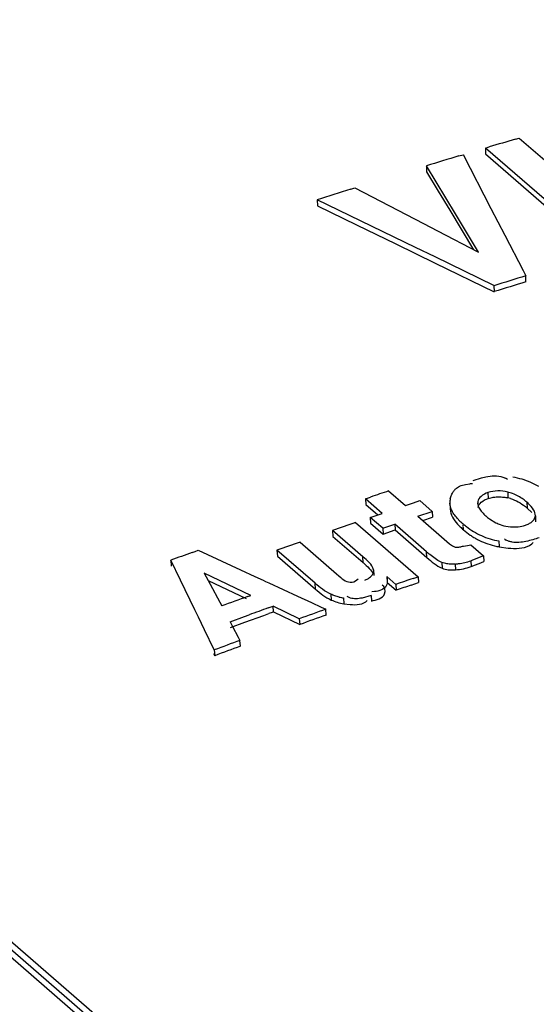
# Model space of a CAD drawing. Header units: inches. Extents: x 0 to 117, y 0 to 83.
# Tile 42 of 70: x 99.765 to 100.062, y 24.766 to 25.332. Entities that reach past the tile are written whole.
import ezdxf

# ---------------------------------------------------------------- set-up
doc = ezdxf.new("R2010")
doc.units = ezdxf.units.IN
doc.header["$LTSCALE"] = 6.4311023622
doc.header["$MEASUREMENT"] = 0
doc.layers.get('0').update_dxf_attribs({"linetype": 'CONTINUOUS'})

msp = doc.modelspace()

# ---------------------------------------------------------------- linework, layer by layer
at = {"color": 7, "linetype": 'CONTINUOUS'}
for p, q in [((100.0501284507, 25.2634231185), (100.0522903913, 25.2640521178)), ((100.0522903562, 25.2640719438), (100.1088397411, 25.2150987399)), ((100.0175843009, 25.2537514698), (100.0199264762, 25.254448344)), ((100.0199255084, 25.2545395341), (100.0239415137, 25.2468165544)), ((100.032832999, 25.2583264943), (100.0349949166, 25.2589687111)), ((100.032832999, 25.2583264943), (100.0328624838, 25.2549255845)), ((100.1017306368, 25.1986593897), (100.032832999, 25.2583264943)), ((100.0328624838, 25.2549255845), (100.1017601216, 25.1952584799)), ((100.0155385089, 25.2205409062), (99.9988464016, 25.2481686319)), ((99.998847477, 25.2481007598), (99.9989012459, 25.2447071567)), ((99.9989023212, 25.2446392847), (100.0055825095, 25.233592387)), ((100.0239415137, 25.2468165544), (100.0319735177, 25.2313622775)), ((99.955320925, 25.2346327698), (99.9577281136, 25.2353802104)), ((99.9577259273, 25.2354723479), (99.997262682, 25.2148988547)), ((100.0055825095, 25.233592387), (100.0122626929, 25.2225412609)), ((100.0319735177, 25.2313622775), (100.0359895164, 25.2236309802)), ((99.9925358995, 25.2012375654), (99.9360630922, 25.228641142)), ((99.9360650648, 25.2285735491), (99.9361636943, 25.225193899)), ((99.9361656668, 25.2251263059), (99.958749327, 25.2141715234)), ((100.0122626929, 25.2225412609), (100.0260079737, 25.1997889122)), ((100.0288921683, 25.1984196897), (100.0155385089, 25.2205409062)), ((100.0359895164, 25.2236309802), (100.044021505, 25.208160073)), ((99.997262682, 25.2148988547), (100.0051700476, 25.2107807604)), ((99.958749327, 25.2141715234), (99.9813330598, 25.2032055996)), ((100.0051700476, 25.2107807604), (100.0288921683, 25.1984196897)), ((99.9813330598, 25.2032055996), (100.0039168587, 25.1922285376)), ((100.044021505, 25.208160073), (100.0544963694, 25.1879671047)), ((100.0038305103, 25.1957484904), (99.9925358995, 25.2012375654)), ((100.037714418, 25.1792645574), (100.0038305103, 25.1957484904)), ((100.0039168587, 25.1922285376), (100.037792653, 25.1757420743)), ((100.0544963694, 25.1879671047), (100.0560694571, 25.1849329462)), ((100.05613281, 25.1814740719), (100.0560706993, 25.1848651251)), ((103.5133209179, 21.5426967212), (99.3148268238, 25.1786984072)), ((99.320440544, 25.1784649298), (103.5189345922, 21.5424625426)), ((99.3260392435, 25.1782254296), (103.5245354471, 21.5422192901)), ((100.0377159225, 25.1791968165), (100.0377911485, 25.1758098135)), ((100.0257765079, 25.0673270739), (100.030564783, 25.0687755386)), ((100.030564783, 25.0687755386), (100.0330122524, 25.0693447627)), ((100.0428461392, 25.0692483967), (100.0443837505, 25.0686092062)), ((100.0214426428, 25.0650192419), (100.023810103, 25.0652526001)), ((99.9638677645, 25.0567425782), (99.9668119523, 25.0577529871)), ((99.9638677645, 25.0567425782), (99.9640546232, 25.053392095)), ((99.973523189, 25.0483807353), (99.9638677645, 25.0567425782)), ((99.9771173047, 25.061276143), (99.9867727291, 25.0529143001)), ((100.0342861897, 25.0603460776), (100.0344347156, 25.0569826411)), ((100.0456236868, 25.0606223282), (100.0457675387, 25.0572582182)), ((99.9640546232, 25.053392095), (99.9708881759, 25.0474740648)), ((99.9867727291, 25.0529143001), (99.9886051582, 25.0535383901)), ((99.9886051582, 25.0535383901), (99.9913538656, 25.054473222)), ((99.9913538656, 25.054473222), (99.9950189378, 25.0557172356)), ((99.9950189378, 25.0557172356), (100.0021686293, 25.0495254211)), ((100.0123685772, 25.0542712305), (100.0125317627, 25.0509179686)), ((100.0283866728, 25.0551763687), (100.0282796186, 25.0540132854)), ((100.0282796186, 25.0540132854), (100.0286080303, 25.0524669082)), ((100.0283866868, 25.0551760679), (100.0285425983, 25.0518146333)), ((100.0566458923, 25.0547903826), (100.0567871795, 25.0514245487)), ((100.0567871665, 25.0514246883), (100.0594198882, 25.048796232)), ((99.9666204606, 25.0460042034), (99.973523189, 25.0483807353)), ((99.9666204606, 25.0460042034), (99.9668122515, 25.0426554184)), ((99.9737701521, 25.0398123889), (99.9666204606, 25.0460042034)), ((99.9939224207, 25.0467224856), (100.0021686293, 25.0495254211)), ((99.9939224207, 25.0467224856), (100.0121975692, 25.0308957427)), ((99.9967512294, 25.0442715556), (100.0023401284, 25.0461696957)), ((100.0021686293, 25.0495254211), (100.0023401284, 25.0461696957)), ((100.01818672, 25.0439462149), (100.0166258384, 25.0455722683)), ((100.0351729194, 25.0452283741), (100.0388282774, 25.0429918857)), ((100.0610965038, 25.0454176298), (100.0615403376, 25.0468947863)), ((100.0615409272, 25.0468947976), (100.0616822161, 25.0435293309)), ((99.9581426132, 25.0430716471), (99.9940581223, 25.0119679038)), ((99.9668122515, 25.0426554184), (99.9739619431, 25.0364636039)), ((99.9737701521, 25.0398123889), (99.9806728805, 25.0421889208)), ((99.9737701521, 25.0398123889), (99.9739619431, 25.0364636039)), ((99.9806728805, 25.0421889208), (99.9808597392, 25.0388384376)), ((99.9990148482, 25.0263043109), (99.9806728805, 25.0421889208)), ((100.0167768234, 25.0422317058), (100.0183566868, 25.0405853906)), ((100.0199858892, 25.0419356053), (100.0199641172, 25.0423158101)), ((100.020033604, 25.0411749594), (100.0200090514, 25.0415553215)), ((100.0445534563, 25.0410097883), (100.0472031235, 25.0406638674)), ((99.9448930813, 25.038458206), (99.9451003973, 25.0351148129)), ((99.962299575, 25.0233837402), (99.9448930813, 25.038458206)), ((99.9451003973, 25.0351148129), (99.962506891, 25.0200403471)), ((99.9739619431, 25.0364636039), (99.9808597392, 25.0388384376)), ((99.9808597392, 25.0388384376), (99.9992017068, 25.0229538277)), ((99.9261769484, 25.0318782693), (99.947225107, 25.0136500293)), ((100.0121976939, 25.0308957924), (100.0137923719, 25.0296887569)), ((100.0137923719, 25.0296887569), (100.0153647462, 25.0289913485)), ((100.0202686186, 25.0296054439), (100.0225408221, 25.0299888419)), ((100.0225408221, 25.0299888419), (100.0244863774, 25.0301978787)), ((100.0244863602, 25.0301976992), (100.0316694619, 25.0239769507)), ((100.0405829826, 25.0325257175), (100.0407448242, 25.0291667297)), ((100.0407448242, 25.0291667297), (100.0458933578, 25.0284560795)), ((100.0581335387, 25.0299357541), (100.0594243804, 25.0308208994)), ((99.8640821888, 25.0258842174), (99.8658275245, 25.0265160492)), ((99.8658275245, 25.0265160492), (99.8675729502, 25.027146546)), ((99.8675669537, 25.0272257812), (99.8920319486, 25.0159395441)), ((99.9129274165, 25.0271755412), (99.9131575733, 25.0238402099)), ((99.9348108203, 25.0082239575), (99.9129274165, 25.0271755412)), ((99.9131575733, 25.0238402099), (99.9350409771, 25.0048886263)), ((99.962506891, 25.0200403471), (99.962299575, 25.0233837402)), ((99.9992017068, 25.0229538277), (99.9990148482, 25.0263043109)), ((100.0055171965, 25.0213515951), (100.0008222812, 25.0247787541)), ((100.0316692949, 25.0239783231), (100.0244187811, 25.0211516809)), ((100.0316694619, 25.0239769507), (100.031840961, 25.0206212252)), ((99.8574240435, 25.0100538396), (99.8518618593, 25.0214971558)), ((99.851867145, 25.0214306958), (99.8521314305, 25.0181076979)), ((100.0076895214, 25.0202248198), (100.0055171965, 25.0213515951)), ((100.0076895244, 25.0202247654), (100.0078759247, 25.0168742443)), ((100.009963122, 25.0195359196), (100.007690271, 25.0202257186)), ((100.0154087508, 25.0192661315), (100.0155913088, 25.0159146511)), ((100.0244188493, 25.0211503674), (100.0245957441, 25.0177964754)), ((100.0245956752, 25.0177978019), (100.0270930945, 25.0187049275)), ((100.0270930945, 25.0187049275), (100.0301970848, 25.0199392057)), ((99.8711102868, 25.0140629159), (99.8744610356, 25.0077589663)), ((99.8979305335, 25.0012631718), (99.8711129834, 25.0140654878)), ((99.8920319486, 25.0159395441), (99.9001869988, 25.0121743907)), ((99.9001869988, 25.0121743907), (99.9049478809, 25.0099756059)), ((99.947225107, 25.0136500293), (99.948487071, 25.0125150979)), ((99.948487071, 25.0125150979), (99.9496972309, 25.0114553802)), ((99.9589003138, 25.0101213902), (99.9596929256, 25.0108337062)), ((99.9633742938, 25.0099397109), (99.9655659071, 25.0110080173)), ((99.968473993, 25.0160008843), (99.9686817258, 25.0126578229)), ((99.9761525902, 25.0120624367), (99.976359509, 25.0087189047)), ((99.9813645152, 25.0075487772), (99.9761525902, 25.0120624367)), ((99.991237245, 25.0109870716), (99.9940585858, 25.0119595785)), ((99.9940581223, 25.0119679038), (99.994255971, 25.0086212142)), ((99.8657672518, 24.9928775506), (99.8574240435, 25.0100538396)), ((99.8733903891, 25.0097733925), (99.8952061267, 24.9993603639)), ((99.8744610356, 25.0077589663), (99.8800457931, 24.9972501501)), ((99.9049478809, 25.0099756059), (99.9064072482, 25.0093015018)), ((99.9064072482, 25.0093015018), (99.9083420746, 25.0084077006)), ((99.9083420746, 25.0084077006), (99.9164971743, 25.0046394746)), ((99.9350409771, 25.0048886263), (99.9348108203, 25.0082239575)), ((99.9570655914, 25.0090803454), (99.9580835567, 25.0095575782)), ((99.9580835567, 25.0095575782), (99.9589003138, 25.0101213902)), ((99.976359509, 25.0087189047), (99.981571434, 25.0042052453)), ((99.9813645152, 25.0075487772), (99.981571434, 25.0042052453)), ((99.990027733, 25.0071501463), (99.9942564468, 25.0086128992)), ((99.8960688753, 25.0005781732), (99.897932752, 25.0012510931)), ((99.9164971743, 25.0046394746), (99.9246522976, 25.0008697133)), ((99.9246522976, 25.0008697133), (99.9328074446, 24.9970984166)), ((99.9439256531, 25.0019153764), (99.9441553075, 24.998579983)), ((99.951229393, 24.9997783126), (99.9514565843, 24.9964423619)), ((99.9551301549, 24.9997160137), (99.9533472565, 25.0006364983)), ((99.9670196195, 25.0012517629), (99.9619027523, 24.9997181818)), ((99.9670196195, 25.0012517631), (99.9672375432, 24.9979120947)), ((99.9690489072, 25.0034066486), (99.9673941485, 25.0033540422)), ((99.8800457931, 24.9972501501), (99.8811627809, 24.9951479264)), ((99.9079456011, 24.9940602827), (99.9106896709, 24.9950549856)), ((99.9109390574, 24.9917258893), (99.910690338, 24.9950553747)), ((99.925771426, 24.9877938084), (99.910690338, 24.9950553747)), ((99.9328074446, 24.9970984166), (99.9383473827, 24.9945356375)), ((99.9383473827, 24.9945356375), (99.9409626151, 24.9933255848)), ((99.9514563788, 24.9964420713), (99.9550472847, 24.995994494)), ((99.867784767, 24.9887219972), (99.8657672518, 24.9928775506)), ((99.8713293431, 24.9814191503), (99.867784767, 24.9887219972)), ((99.8859973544, 24.986046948), (99.8942270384, 24.9890635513)), ((99.8942270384, 24.9890635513), (99.8969705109, 24.9900659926)), ((99.8944880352, 24.9857500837), (99.905456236, 24.9897285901)), ((99.905456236, 24.9897285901), (99.9081978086, 24.9907296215)), ((99.9109390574, 24.9917258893), (99.9260194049, 24.9844651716)), ((99.941203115, 24.9899255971), (99.9409673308, 24.9932589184)), ((99.885996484, 24.9860462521), (99.8874232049, 24.9833346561)), ((99.8862650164, 24.982725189), (99.8944880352, 24.9857500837)), ((99.8874232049, 24.9833346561), (99.8906818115, 24.9771413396)), ((99.925771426, 24.9877938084), (99.9260194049, 24.9844651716)), ((99.876891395, 24.9699547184), (99.8713293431, 24.9814191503)), ((99.8906818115, 24.9771413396), (99.8916299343, 24.9753391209)), ((99.8918991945, 24.9720177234), (99.8916299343, 24.9753391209)), ((99.876496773, 24.9679215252), (99.8771842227, 24.9665054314)), ((99.8768970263, 24.9698883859), (99.8771785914, 24.9665717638))]:
    msp.add_line(p, q, dxfattribs=at)
for points in [[(100.0201705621, 25.0389239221), (100.0201552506, 25.0392901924), (100.0201369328, 25.0396600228), (100.0201156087, 25.0400334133), (100.0200898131, 25.0404115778), (100.0200610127, 25.0407933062)], [(100.0153647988, 25.0289913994), (100.0158802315, 25.0289514), (100.0164040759, 25.0289427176), (100.0169363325, 25.0289653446), (100.0174784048, 25.0290249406), (100.0180288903, 25.0291158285), (100.0185835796, 25.0292209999), (100.0191410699, 25.0293347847), (100.0197027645, 25.0294628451), (100.0202686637, 25.0296051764)]]:
    msp.add_lwpolyline(points, dxfattribs=at)
for centre, radius, start, end in [((100.9468002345, 22.1891094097), 3.2024092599, 106.2601523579, 106.5423989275), ((100.9739171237, 22.0488198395), 3.3445716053, 106.6147951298, 106.9500550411), ((100.9599666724, 22.0082988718), 3.3791335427, 107.29602795, 107.6383090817), ((100.7607248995, 22.8633114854), 2.4261217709, 106.884575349, 107.3381288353), ((100.9985856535, 22.0875116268), 3.2343023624, 106.941362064, 107.2813397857), ((100.0398357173, 25.0596983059), 0.0100044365, 55.0346660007, 62.960694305), ((100.0421266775, 25.0272857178), 0.0423293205, 66.6593675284, 81.1914055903), ((100.0216256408, 25.0559454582), 0.0088140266, 133.4802170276, 144.8017592), ((100.0247915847, 25.0401973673), 0.0250744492, 88.6537347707, 92.2432847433), ((100.0425690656, 25.0283184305), 0.0412058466, 59.4093747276, 66.6552351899), ((100.9698322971, 22.1330411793), 3.0919231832, 108.7274653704, 108.9292372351), ((100.0209785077, 25.0547273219), 0.0086171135, 166.0677706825, 182.8188899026), ((100.0392054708, 25.0352234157), 0.0261986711, 72.5505842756, 75.8170502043), ((100.0393490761, 25.0318660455), 0.0261899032, 72.4778604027, 75.8159928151), ((100.0393730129, 25.0357621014), 0.0256345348, 69.2878662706, 72.5467843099), ((100.0379803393, 25.0333842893), 0.0283992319, 51.6041854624, 54.3061103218), ((100.036714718, 25.0317910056), 0.0304340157, 49.0881026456, 51.5997741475), ((100.0368544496, 25.0284233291), 0.0304364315, 49.0881694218, 51.5948449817), ((100.0371256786, 25.032209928), 0.0298483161, 46.6499602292, 49.1576130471), ((100.0525841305, 25.0696472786), 0.0299735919, 226.564274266, 229.1696485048), ((100.055419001, 25.0728414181), 0.0342440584, 229.0749239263, 231.4126334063), ((100.0529174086, 25.0697128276), 0.0302383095, 231.4203360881, 234.0682271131), ((101.0469391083, 21.8884578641), 3.3372155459, 109.0418571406, 109.2826877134), ((100.0474419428, 25.0740549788), 0.0419810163, 225.8237474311, 229.1159945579), ((100.0477492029, 25.0708532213), 0.042190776, 225.8405623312, 229.1814865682), ((100.0505172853, 25.0774671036), 0.0465736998, 229.0031430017, 232.0384553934), ((100.049111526, 25.0722732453), 0.04415605, 229.0481424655, 235.4156737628), ((100.0470548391, 25.0730049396), 0.0409257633, 232.0175298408, 238.9630426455), ((100.0495467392, 25.0642403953), 0.0237988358, 243.2320890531, 246.7664021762), ((100.0487680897, 25.0624090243), 0.0218103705, 246.7275372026, 258.8573263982), ((100.0480981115, 25.0708577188), 0.0424154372, 235.4573556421, 238.7869310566), ((100.0473607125, 25.073585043), 0.0415805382, 239.0140445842, 246.074171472), ((100.0475812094, 25.0699872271), 0.0414030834, 238.7744354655, 242.2285965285), ((100.0470757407, 25.0690370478), 0.0403268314, 242.2350102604, 249.4976587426), ((100.047852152, 25.0747397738), 0.0428353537, 246.0997120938, 260.2296097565), ((100.0493185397, 25.0413208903), 0.0094656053, 233.5125789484, 241.5177065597), ((101.0395222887, 21.8678798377), 3.3541564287, 109.3859536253, 109.6260738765), ((100.0478804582, 25.0712908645), 0.04271958, 249.5437732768, 256.6701614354), ((100.0482448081, 25.0727130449), 0.0441874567, 256.6356173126, 260.2278172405), ((100.0547327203, 25.0364303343), 0.0073128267, 309.9086825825, 319.8982760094), ((101.1084508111, 21.5938726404), 3.6506378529, 109.9294823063, 110.1335387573), ((100.0568899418, 25.093031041), 0.0883286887, 229.0634765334, 230.5976942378), ((100.0125492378, 25.0543884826), 0.0352383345, 274.6544875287, 277.9044009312), ((100.0121011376, 25.0574550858), 0.0383374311, 277.9374618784, 288.7413961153), ((99.9508679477, 25.2131193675), 0.2088341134, 292.3254294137, 292.813860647), ((101.0450974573, 21.96903598), 3.2193303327, 109.1082440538, 109.294303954), ((101.2204356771, 21.4604135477), 3.7540969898, 109.1323093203, 109.2689733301), ((101.0897642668, 21.7005492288), 3.5092876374, 109.8862076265, 110.14524869), ((99.9556917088, 25.0283224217), 0.0288905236, 256.019494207, 261.1147115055), ((101.8524887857, 19.6339739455), 5.7019096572, 109.9398634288, 110.0572235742), ((100.3471050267, 23.7881494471), 1.2801713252, 109.9200496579, 110.0506297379), ((100.7854401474, 22.6157250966), 2.523042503, 109.554529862, 109.9211582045), ((101.0693921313, 21.8216662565), 3.3631236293, 109.6004177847, 109.8752689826), ((100.764883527, 22.5874019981), 2.5425895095, 110.0872371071, 110.4411387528), ((101.058355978, 21.7899460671), 3.3891194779, 110.1315298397, 110.3968448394)]:
    msp.add_arc(centre, radius, start, end, dxfattribs=at)
for points, knots in [([(99.3149454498, 25.2802249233), (99.3996929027, 25.3142039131), (99.7344771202, 25.4394412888), (100.0814314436, 25.5327813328), (100.3431465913, 25.5809797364)], [0, 0, 0, 0, 0.2554559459, 1, 1, 1, 1]), ([(100.3436023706, 25.5786177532), (100.258426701, 25.5628484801), (99.9122000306, 25.4893004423), (99.5737564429, 25.3801862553), (99.3255976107, 25.2810150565)], [0, 0, 0, 0, 0.2447920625, 1, 1, 1, 1]), ([(99.3207956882, 25.2569592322), (99.4080811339, 25.2924511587), (99.7532219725, 25.4229494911), (100.1118004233, 25.5186131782), (100.3823170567, 25.5665892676)], [0, 0, 0, 0, 0.2553787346, 1, 1, 1, 1]), ([(100.4150643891, 25.5516911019), (100.324870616, 25.5357722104), (99.9581759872, 25.4603244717), (99.6001742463, 25.3440726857), (99.3384466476, 25.2372762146)], [0, 0, 0, 0, 0.2447133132, 1, 1, 1, 1]), ([(99.3515583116, 25.2048288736), (99.4480090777, 25.2442828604), (99.8283236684, 25.388229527), (100.2246340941, 25.4909834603), (100.5231679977, 25.5392696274)], [0, 0, 0, 0, 0.2562780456, 1, 1, 1, 1]), ([(100.5259209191, 25.5339783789), (100.4279374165, 25.5181301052), (100.028368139, 25.440842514), (99.6384485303, 25.3157587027), (99.3537953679, 25.1992492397)], [0, 0, 0, 0, 0.2439757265, 1, 1, 1, 1]), ([(100.5286727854, 25.5286870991), (100.4282535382, 25.5124448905), (100.0185852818, 25.4328730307), (99.6191132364, 25.3030931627), (99.3278249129, 25.1820317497)], [0, 0, 0, 0, 0.2438449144, 1, 1, 1, 1]), ([(100.0155606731, 25.0623410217), (100.0162668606, 25.0630098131), (100.0181190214, 25.0642372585), (100.0202520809, 25.0648237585), (100.0214426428, 25.0650192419)], [0, 0, 0, 0, 0.4463344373, 1, 1, 1, 1]), ([(100.0126148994, 25.0568020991), (100.0127920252, 25.0575159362), (100.0132377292, 25.0589927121), (100.0139596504, 25.0603704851), (100.0144231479, 25.0610259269)], [0, 0, 0, 0, 0.4781302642, 1, 1, 1, 1]), ([(100.0342861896, 25.0603460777), (100.0328347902, 25.0598639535), (100.0304079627, 25.0585900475), (100.0286543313, 25.0563047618), (100.0283873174, 25.0551760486)], [0, 0, 0, 0, 0.5687021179, 1, 1, 1, 1]), ([(100.0285419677, 25.0518146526), (100.0288090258, 25.05294256), (100.0305597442, 25.0552267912), (100.0329846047, 25.0565006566), (100.0344347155, 25.0569826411)], [0, 0, 0, 0, 0.4313374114, 1, 1, 1, 1]), ([(100.0344347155, 25.0569826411), (100.0353779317, 25.057295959), (100.0374150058, 25.0577180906), (100.0394829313, 25.0578459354), (100.0405556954, 25.0578460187)], [0, 0, 0, 0, 0.4809183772, 1, 1, 1, 1]), ([(100.0405556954, 25.0578460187), (100.0414660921, 25.0578460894), (100.0432183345, 25.0577537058), (100.0449516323, 25.0574635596), (100.0457668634, 25.0572575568)], [0, 0, 0, 0, 0.5198545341, 1, 1, 1, 1]), ([(100.0545500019, 25.0564486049), (100.0536411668, 25.0571012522), (100.0516734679, 25.0583391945), (100.0495612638, 25.0593155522), (100.0484392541, 25.0597398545)], [0, 0, 0, 0, 0.4826045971, 1, 1, 1, 1]), ([(100.0133196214, 25.050475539), (100.0130503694, 25.0510814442), (100.012607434, 25.0523212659), (100.012403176, 25.0536254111), (100.0123716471, 25.0542713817)], [0, 0, 0, 0, 0.5062213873, 1, 1, 1, 1]), ([(100.0166258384, 25.0455722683), (100.0159476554, 25.0463324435), (100.0147077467, 25.0478788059), (100.0137087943, 25.049599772), (100.0133196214, 25.050475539)], [0, 0, 0, 0, 0.5152700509, 1, 1, 1, 1]), ([(100.0286080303, 25.0524669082), (100.0289134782, 25.0516375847), (100.0299232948, 25.0499808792), (100.0312332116, 25.0485870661), (100.0319760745, 25.0478820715)], [0, 0, 0, 0, 0.4632179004, 1, 1, 1, 1]), ([(100.0615409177, 25.0468950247), (100.0615933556, 25.0481276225), (100.0605789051, 25.0508658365), (100.0587081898, 25.0528810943), (100.0576151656, 25.0539148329)], [0, 0, 0, 0, 0.4505651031, 1, 1, 1, 1]), ([(100.059452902, 25.0435153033), (100.0597963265, 25.0437974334), (100.0604092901, 25.0443801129), (100.0609065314, 25.045068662), (100.0610965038, 25.0454176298)], [0, 0, 0, 0, 0.5279919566, 1, 1, 1, 1]), ([(100.0472031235, 25.0406638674), (100.0486875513, 25.0405573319), (100.051590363, 25.0405955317), (100.0544645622, 25.0411080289), (100.0557967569, 25.0415508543)], [0, 0, 0, 0, 0.5145881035, 1, 1, 1, 1]), ([(100.0557967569, 25.0415508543), (100.0564870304, 25.0417801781), (100.0577716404, 25.0423283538), (100.0589415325, 25.043095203), (100.059452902, 25.0435153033)], [0, 0, 0, 0, 0.5235992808, 1, 1, 1, 1]), ([(100.0637505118, 25.0343851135), (100.0625343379, 25.0339809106), (100.0600245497, 25.0331673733), (100.0574682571, 25.0324995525), (100.0561392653, 25.0322269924)], [0, 0, 0, 0, 0.4857729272, 1, 1, 1, 1]), ([(100.0482219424, 25.0318492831), (100.0476242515, 25.0319521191), (100.0464473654, 25.0322378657), (100.0453314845, 25.0327147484), (100.0448045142, 25.033000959)], [0, 0, 0, 0, 0.5028166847, 1, 1, 1, 1]), ([(100.0561392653, 25.0322269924), (100.0548088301, 25.0319541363), (100.0521787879, 25.0315567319), (100.049498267, 25.0316296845), (100.0482219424, 25.0318492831)], [0, 0, 0, 0, 0.5118815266, 1, 1, 1, 1]), ([(99.9625071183, 25.0200404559), (99.9637279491, 25.0189831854), (99.9658592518, 25.0170037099), (99.967780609, 25.0147291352), (99.9683504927, 25.0135539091)], [0, 0, 0, 0, 0.552873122, 1, 1, 1, 1]), ([(100.0078751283, 25.0168741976), (100.0090124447, 25.0164083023), (100.0115875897, 25.0157973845), (100.0142151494, 25.0158031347), (100.0155912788, 25.015915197)], [0, 0, 0, 0, 0.4709468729, 1, 1, 1, 1]), ([(100.015408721, 25.0192666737), (100.01446173, 25.0191894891), (100.0126349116, 25.0191416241), (100.0108165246, 25.0193568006), (100.009963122, 25.0195359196)], [0, 0, 0, 0, 0.5214402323, 1, 1, 1, 1]), ([(99.9496972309, 25.0114553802), (99.9507415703, 25.0105832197), (99.952893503, 25.0089361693), (99.9558289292, 25.0086453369), (99.9570655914, 25.0090803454)], [0, 0, 0, 0, 0.509299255, 1, 1, 1, 1]), ([(99.9655659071, 25.0110080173), (99.9659844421, 25.0112793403), (99.9667446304, 25.0118614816), (99.967390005, 25.0125715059), (99.9676565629, 25.0129387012)], [0, 0, 0, 0, 0.5236422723, 1, 1, 1, 1]), ([(99.9676565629, 25.0129387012), (99.9679963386, 25.0134067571), (99.9685232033, 25.0143785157), (99.9685918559, 25.015511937), (99.9684736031, 25.0160008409)], [0, 0, 0, 0, 0.5348529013, 1, 1, 1, 1]), ([(99.9761525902, 25.0120624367), (99.9763910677, 25.0102986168), (99.9769100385, 25.0053355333), (99.9715552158, 25.0035787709), (99.9690489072, 25.0034066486)], [0, 0, 0, 0, 0.4146866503, 1, 1, 1, 1]), ([(99.9672375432, 24.9979120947), (99.9699532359, 24.9988699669), (99.9760938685, 24.999558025), (99.975013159, 25.0063581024), (99.9734616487, 25.0071667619)], [0, 0, 0, 0, 0.6220565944, 1, 1, 1, 1]), ([(99.9487119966, 25.0002876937), (99.9478780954, 25.0004951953), (99.9462586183, 25.0009746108), (99.9446853, 25.00158725), (99.9439262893, 25.0019160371)], [0, 0, 0, 0, 0.5095367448, 1, 1, 1, 1]), ([(99.9619027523, 24.9997181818), (99.9607525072, 24.9994656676), (99.9584925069, 24.999118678), (99.9561712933, 24.9993610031), (99.9551301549, 24.9997160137)], [0, 0, 0, 0, 0.5170429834, 1, 1, 1, 1]), ([(99.9441546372, 24.9985798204), (99.9452817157, 24.9980916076), (99.9476725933, 24.9972116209), (99.9501593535, 24.9966454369), (99.9514565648, 24.9964426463)], [0, 0, 0, 0, 0.4833363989, 1, 1, 1, 1])]:
    msp.add_open_spline(points, degree=3, knots=knots, dxfattribs=at)
for points in [[(100.0330122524, 25.0693447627), (100.0362262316, 25.0699900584), (100.0397328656, 25.0702748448), (100.0428461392, 25.0692483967)], [(100.0456243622, 25.0606229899), (100.0419591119, 25.0615494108), (100.0378737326, 25.0615384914), (100.0342861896, 25.0603460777)], [(100.0472341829, 25.0568407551), (100.0503089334, 25.0558695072), (100.0532346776, 25.054276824), (100.0557621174, 25.0522744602)], [(100.0125348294, 25.0509181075), (100.0126919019, 25.047699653), (100.0146331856, 25.0446375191), (100.0167768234, 25.0422317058)], [(100.0458933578, 25.0284560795), (100.0499842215, 25.0280623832), (100.0545473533, 25.0279284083), (100.0581335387, 25.0299357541)], [(99.968473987, 25.0160009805), (99.96771999, 25.0191192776), (99.9647244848, 25.0212834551), (99.9622993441, 25.0233836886)], [(99.9992015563, 25.0229537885), (100.0018706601, 25.0206422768), (100.0046083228, 25.0182122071), (100.0078759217, 25.0168742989)], [(100.0155913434, 25.0159144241), (100.0186476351, 25.016162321), (100.0216931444, 25.0168078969), (100.0245957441, 25.0177964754)], [(99.9439256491, 25.0019154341), (99.9405348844, 25.0033836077), (99.9376041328, 25.0058051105), (99.9348109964, 25.0082240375)], [(99.9350407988, 25.0048885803), (99.9378338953, 25.0024696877), (99.9407646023, 25.0000482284), (99.9441553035, 24.9985800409)], [(99.9550472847, 24.995994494), (99.9584093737, 24.9957132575), (99.9627208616, 24.9957787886), (99.9648872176, 24.9983652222)]]:
    msp.add_open_spline(points, degree=3, dxfattribs=at)

doc.saveas('drawing.dxf')
